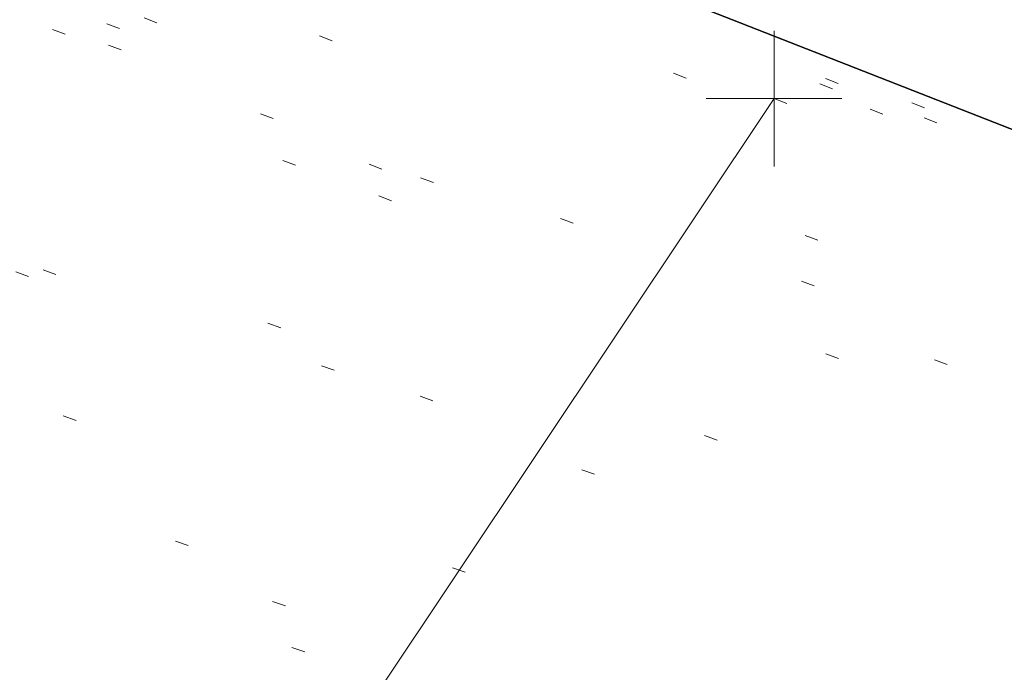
# Model space of a CAD drawing. Extents: x 413123 to 1465301, y 377724 to 504150.
# Tile 112 of 256: x 1463510.38 to 1463517.64, y 433100.62 to 433105.43. Entities that reach past the tile are written whole.
import ezdxf

# ---------------------------------------------------------------- set-up
doc = ezdxf.new("R2010")
doc.units = 0
doc.header["$MEASUREMENT"] = 0
for name, pattern in [('DGN Style 1', [8.732639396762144, 0.01453018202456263, -8.71810921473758]), ('DGN Style 3', [20.34225483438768, 14.53018202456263, -5.812072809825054]), ('DGN Style 5', [10.171127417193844, 4.35905460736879, -5.812072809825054])]:
    doc.linetypes.add(name, pattern=pattern)
for name, color, linetype, lineweight in [('PV_X_Curb', 120, 'DGN Style 1', 0), ('PV_X_EOP', 7, 'DGN Style 3', 0), ('PV_X_Walk', 120, 'DGN Style 5', 0)]:
    doc.layers.add(name, color=color, linetype=linetype, lineweight=lineweight)
for name, color, linetype, lineweight, transparency in [('SV_Observation (Construction)', 97, 'DGN Style 1', 0, 0.9), ('SV_Setup (Construction)', 4, 'Continuous', 30, 0.9), ('SV_X_Shot_Marker (Construction)', 40, 'Continuous', 0, 0.5)]:
    doc.layers.add(name, color=color, linetype=linetype, lineweight=lineweight, transparency=transparency)

# ---------------------------------------------------------------- blocks, each defined once
blk = doc.blocks.new('SVPT_2405')
at = {"layer": 'SV_X_Shot_Marker (Construction)', "transparency": 33554495}
for p, q in [((1.455191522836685e-11, 0.02499999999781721), (1.455191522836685e-11, -0.02500000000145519)), ((-0.02499999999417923, 0), (0.02500000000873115, 0))]:
    blk.add_line(p, q, dxfattribs=at)
blk.add_point((1.455191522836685e-11, 0), dxfattribs=at)

msp = doc.modelspace()

# ---------------------------------------------------------------- linework, layer by layer
at = {"layer": 'PV_X_Curb'}
for points, knots in [([(1463694.730807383, 433042.1012902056, 573.2000085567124), (1463688.122071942, 433044.6665198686, 573.2117681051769), (1463681.5133365, 433047.2317495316, 573.2235276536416), (1463674.904601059, 433049.7969791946, 573.2352872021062), (1463669.906627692, 433051.7384291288, 573.2422034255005), (1463664.908654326, 433053.679879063, 573.249119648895), (1463659.910680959, 433055.6213289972, 573.2560358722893), (1463659.31440991, 433055.8530469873, 573.3282538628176), (1463658.718138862, 433056.0847649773, 573.400471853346), (1463658.121867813, 433056.3164829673, 573.4726898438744), (1463656.811811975, 433056.8455353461, 573.4691755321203), (1463655.501756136, 433057.3745877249, 573.4656612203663), (1463654.191700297, 433057.9036401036, 573.4621469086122), (1463647.078403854, 433060.7016199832, 573.4311409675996), (1463639.965107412, 433063.4995998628, 573.4001350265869), (1463632.851810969, 433066.2975797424, 573.3691290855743), (1463626.603526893, 433068.7760307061, 573.3262890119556), (1463620.355242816, 433071.25448167, 573.2834489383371), (1463614.10695874, 433073.7329326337, 573.2406088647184), (1463606.821724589, 433076.5483492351, 573.1778320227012), (1463599.536490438, 433079.3637658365, 573.1150551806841), (1463592.251256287, 433082.1791824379, 573.052278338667), (1463585.048675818, 433085.0513616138, 572.9767093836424), (1463577.846095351, 433087.9235407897, 572.901140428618), (1463570.643514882, 433090.7957199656, 572.8255714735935), (1463568.520856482, 433091.6009161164, 572.8136526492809), (1463566.398198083, 433092.4061122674, 572.8017338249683), (1463564.275539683, 433093.2113084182, 572.7898150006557), (1463563.658286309, 433093.4932407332, 572.723361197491), (1463563.041032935, 433093.7751730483, 572.6569073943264), (1463562.423779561, 433094.0571053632, 572.5904535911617), (1463557.897842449, 433095.8076798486, 572.5495712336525), (1463553.371905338, 433097.5582543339, 572.5086888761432), (1463548.845968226, 433099.3088288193, 572.4678065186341), (1463541.746736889, 433102.0973839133, 572.4116307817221), (1463534.647505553, 433104.8859390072, 572.3554550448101), (1463527.548274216, 433107.6744941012, 572.2992793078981), (1463527.099574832, 433107.8541490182, 572.3819727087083), (1463526.650875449, 433108.0338039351, 572.4646661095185), (1463526.202176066, 433108.2134588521, 572.5473595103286), (1463518.442801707, 433111.2934591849, 572.5872886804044), (1463510.683427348, 433114.3734595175, 572.6272178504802), (1463502.924052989, 433117.4534598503, 572.6671470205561), (1463495.101662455, 433120.5759616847, 572.6180249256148), (1463487.279271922, 433123.6984635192, 572.5689028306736), (1463479.456881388, 433126.8209653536, 572.5197807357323), (1463474.540841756, 433128.7396558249, 572.5305568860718), (1463469.624802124, 433130.6583462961, 572.5413330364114), (1463464.708762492, 433132.5770367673, 572.5521091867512), (1463464.15178183, 433132.7738995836, 572.4839343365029), (1463463.594801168, 433132.9707623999, 572.4157594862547), (1463463.037820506, 433133.1676252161, 572.3475846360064), (1463455.395093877, 433136.1460172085, 572.2965798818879), (1463447.752367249, 433139.1244092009, 572.2455751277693), (1463440.10964062, 433142.1028011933, 572.1945703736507), (1463439.463345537, 433142.3911085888, 572.2249332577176), (1463438.817050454, 433142.6794159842, 572.2552961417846), (1463438.170755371, 433142.9677233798, 572.2856590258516), (1463431.589276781, 433145.5431962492, 572.3185177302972), (1463425.007798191, 433148.1186691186, 572.351376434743), (1463418.4263196, 433150.6941419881, 572.3842351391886), (1463413.565512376, 433152.6091060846, 572.3506952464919), (1463408.704705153, 433154.5240701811, 572.3171553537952), (1463403.843897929, 433156.4390342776, 572.2836154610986), (1463402.295983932, 433157.0721267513, 572.2966227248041), (1463400.748069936, 433157.7052192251, 572.3096299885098), (1463399.20015594, 433158.3383116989, 572.3226372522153), (1463398.571326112, 433158.6030358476, 572.2531442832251), (1463397.942496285, 433158.8677599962, 572.1836513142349), (1463397.313666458, 433159.1324841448, 572.1141583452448), (1463389.499427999, 433162.1494767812, 572.1431257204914), (1463381.68518954, 433165.1664694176, 572.172093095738), (1463373.87095108, 433168.1834620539, 572.2010604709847), (1463373.202610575, 433168.4242856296, 572.2485422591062), (1463372.53427007, 433168.6651092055, 572.2960240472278), (1463371.865929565, 433168.9059327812, 572.3435058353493), (1463366.852918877, 433170.8940812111, 572.309207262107), (1463361.839908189, 433172.882229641, 572.2749086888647), (1463356.826897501, 433174.8703780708, 572.2406101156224), (1463350.263613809, 433177.4130764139, 572.2105829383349), (1463343.700330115, 433179.955774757, 572.1805557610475), (1463337.137046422, 433182.4984731, 572.1505285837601), (1463332.732110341, 433184.1753668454, 572.1399057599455), (1463328.327174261, 433185.8522605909, 572.129282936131), (1463323.922238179, 433187.5291543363, 572.1186601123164), (1463323.550514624, 433187.6736224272, 572.0672464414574), (1463323.17879107, 433187.8180905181, 572.0158327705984), (1463322.807067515, 433187.9625586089, 571.9644190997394), (1463314.242457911, 433191.4677850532, 571.9189611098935), (1463305.677848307, 433194.9730114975, 571.8735031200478), (1463297.113238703, 433198.4782379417, 571.8280451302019), (1463296.447798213, 433198.6498683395, 571.8729159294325), (1463295.782357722, 433198.8214987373, 571.917786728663), (1463295.116917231, 433198.9931291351, 571.9626575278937), (1463288.43623397, 433201.6173953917, 571.9595616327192), (1463281.755550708, 433204.2416616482, 571.9564657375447), (1463275.074867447, 433206.8659279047, 571.9533698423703), (1463270.698621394, 433208.5836220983, 571.955071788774), (1463266.322375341, 433210.3013162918, 571.9567737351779), (1463261.946129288, 433212.0190104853, 571.9584756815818), (1463261.255964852, 433212.2907585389, 571.8814296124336), (1463260.565800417, 433212.5625065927, 571.8043835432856), (1463259.875635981, 433212.8342546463, 571.7273374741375), (1463253.221984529, 433215.4661261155, 571.684237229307), (1463246.568333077, 433218.0979975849, 571.6411369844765), (1463239.914681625, 433220.7298690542, 571.5980367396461), (1463232.697418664, 433223.5591135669, 571.584901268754), (1463225.480155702, 433226.3883580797, 571.5717657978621), (1463218.262892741, 433229.2176025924, 571.5586303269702), (1463212.689928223, 433231.3845503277, 571.501804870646), (1463207.116963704, 433233.5514980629, 571.4449794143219), (1463201.543999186, 433235.7184457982, 571.3881539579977), (1463197.702392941, 433237.2969398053, 571.3824755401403), (1463193.860786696, 433238.8754338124, 571.376797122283), (1463190.01918045, 433240.4539278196, 571.3711187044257), (1463189.420555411, 433240.6641899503, 571.4587546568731), (1463188.821930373, 433240.874452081, 571.5463906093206), (1463188.223305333, 433241.0847142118, 571.6340265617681), (1463185.054584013, 433242.3131517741, 571.6250500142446), (1463181.885862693, 433243.5415893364, 571.6160734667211), (1463178.717141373, 433244.7700268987, 571.6070969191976), (1463171.181422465, 433247.7347391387, 571.5342143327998), (1463163.645703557, 433250.6994513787, 571.4613317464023), (1463156.10998465, 433253.6641636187, 571.3884491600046), (1463148.761307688, 433256.5197229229, 571.322577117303), (1463141.412630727, 433259.3752822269, 571.2567050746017), (1463134.063953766, 433262.2308415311, 571.1908330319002), (1463126.984343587, 433264.9936274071, 571.2120531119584), (1463119.904733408, 433267.756413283, 571.2332731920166), (1463112.82512323, 433270.519199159, 571.2544932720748), (1463106.948373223, 433272.8554993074, 571.272380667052), (1463101.071623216, 433275.1917994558, 571.290268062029), (1463095.19487321, 433277.5280996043, 571.3081554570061), (1463087.382378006, 433280.5556578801, 571.2445784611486), (1463079.569882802, 433283.583216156, 571.1810014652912), (1463071.757387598, 433286.6107744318, 571.1174244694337), (1463067.011834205, 433288.4980060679, 571.0790224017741), (1463062.266280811, 433290.385237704, 571.0406203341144), (1463057.520727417, 433292.27246934, 571.0022182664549), (1463052.596696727, 433294.1302708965, 570.9741905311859), (1463047.672666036, 433295.988072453, 570.946162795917), (1463042.748635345, 433297.8458740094, 570.9181350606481), (1463040.996474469, 433298.028892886, 570.6600759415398), (1463037.884741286, 433298.0614564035, 570.3732611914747), (1463033.533792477, 433297.4811137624, 570.213053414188), (1463028.578927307, 433295.8351240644, 570.8846791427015), (1463025.750437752, 433293.3300609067, 570.5443428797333), (1463024.222435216, 433291.00068514, 570.5092220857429), (1463023.412434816, 433289.7658735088, 570.490604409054), (1463022.602434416, 433288.5310618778, 570.4719867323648), (1463021.792434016, 433287.2962502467, 570.4533690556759), (1463021.001432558, 433285.3732457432, 570.5012869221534), (1463020.2104311, 433283.4502412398, 570.549204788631), (1463019.419429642, 433281.5272367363, 570.5971226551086), (1463018.531487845, 433279.3825151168, 570.6481372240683), (1463017.643546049, 433277.2377934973, 570.6991517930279), (1463016.755604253, 433275.0930718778, 570.7501663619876), (1463014.741467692, 433270.0950215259, 570.9656913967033), (1463012.727331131, 433265.096971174, 571.181216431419), (1463010.71319457, 433260.0989208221, 571.3967414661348)], [0, 0, 0, 0, 0.01923076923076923, 0.01923076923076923, 0.01923076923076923, 0.03846153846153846, 0.03846153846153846, 0.03846153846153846, 0.05769230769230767, 0.05769230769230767, 0.05769230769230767, 0.07692307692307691, 0.07692307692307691, 0.07692307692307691, 0.09615384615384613, 0.09615384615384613, 0.09615384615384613, 0.1153846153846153, 0.1153846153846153, 0.1153846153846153, 0.1346153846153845, 0.1346153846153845, 0.1346153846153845, 0.1538461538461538, 0.1538461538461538, 0.1538461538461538, 0.1730769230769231, 0.1730769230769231, 0.1730769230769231, 0.1923076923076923, 0.1923076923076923, 0.1923076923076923, 0.2115384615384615, 0.2115384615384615, 0.2115384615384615, 0.2307692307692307, 0.2307692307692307, 0.2307692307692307, 0.25, 0.25, 0.25, 0.269230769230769, 0.269230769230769, 0.269230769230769, 0.2884615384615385, 0.2884615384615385, 0.2884615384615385, 0.3076923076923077, 0.3076923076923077, 0.3076923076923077, 0.3269230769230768, 0.3269230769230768, 0.3269230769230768, 0.3461538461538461, 0.3461538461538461, 0.3461538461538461, 0.3653846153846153, 0.3653846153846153, 0.3653846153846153, 0.3846153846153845, 0.3846153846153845, 0.3846153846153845, 0.4038461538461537, 0.4038461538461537, 0.4038461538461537, 0.423076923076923, 0.423076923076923, 0.423076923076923, 0.4423076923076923, 0.4423076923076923, 0.4423076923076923, 0.4615384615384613, 0.4615384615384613, 0.4615384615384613, 0.4807692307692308, 0.4807692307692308, 0.4807692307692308, 0.5, 0.5, 0.5, 0.5192307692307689, 0.5192307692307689, 0.5192307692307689, 0.538461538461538, 0.538461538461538, 0.538461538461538, 0.5576923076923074, 0.5576923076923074, 0.5576923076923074, 0.576923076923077, 0.576923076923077, 0.576923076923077, 0.5961538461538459, 0.5961538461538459, 0.5961538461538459, 0.6153846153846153, 0.6153846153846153, 0.6153846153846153, 0.6346153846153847, 0.6346153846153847, 0.6346153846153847, 0.6538461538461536, 0.6538461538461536, 0.6538461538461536, 0.673076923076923, 0.673076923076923, 0.673076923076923, 0.6923076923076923, 0.6923076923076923, 0.6923076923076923, 0.7115384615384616, 0.7115384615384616, 0.7115384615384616, 0.7307692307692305, 0.7307692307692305, 0.7307692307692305, 0.7499999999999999, 0.7499999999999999, 0.7499999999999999, 0.7692307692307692, 0.7692307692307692, 0.7692307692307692, 0.7884615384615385, 0.7884615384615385, 0.7884615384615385, 0.8076923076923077, 0.8076923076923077, 0.8076923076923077, 0.826923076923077, 0.826923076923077, 0.826923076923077, 0.846153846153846, 0.846153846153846, 0.846153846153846, 0.8653846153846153, 0.8653846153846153, 0.8653846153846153, 0.8846153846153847, 0.8846153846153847, 0.8846153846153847, 0.9038461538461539, 0.9038461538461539, 0.9038461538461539, 0.9087225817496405, 0.9125585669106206, 0.9159702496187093, 0.9230769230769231, 0.9230769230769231, 0.9230769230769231, 0.9423076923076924, 0.9423076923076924, 0.9423076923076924, 0.9615384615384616, 0.9615384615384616, 0.9615384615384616, 0.9807692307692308, 0.9807692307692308, 0.9807692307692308, 1, 1, 1, 1]), ([(1464212.130625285, 432930.1921386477, 574.8569475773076), (1464211.309927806, 432926.6717508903, 574.8043550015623), (1464208.620583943, 432919.4336842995, 574.59247811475), (1464203.942792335, 432911.4759950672, 574.9755149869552), (1464198.528113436, 432907.065000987, 574.3013993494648), (1464195.129930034, 432904.9843538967, 574.1567793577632), (1464190.424056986, 432902.8821727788, 574.9491376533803), (1464184.484657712, 432901.1540257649, 574.5405969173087), (1464177.178004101, 432901.5982480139, 574.618938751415), (1464172.360644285, 432902.5498269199, 574.540636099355), (1464170.098213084, 432903.4430988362, 574.5563680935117), (1464162.859082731, 432906.3013125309, 574.606705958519), (1464155.619952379, 432909.1595262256, 574.6570438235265), (1464148.380822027, 432912.0177399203, 574.7073816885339), (1464141.151301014, 432914.8902431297, 574.7073216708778), (1464133.92178, 432917.7627463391, 574.7072616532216), (1464126.692258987, 432920.6352495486, 574.7072016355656), (1464118.299673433, 432923.8963305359, 574.7083911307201), (1464109.907087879, 432927.1574115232, 574.7095806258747), (1464101.514502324, 432930.4184925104, 574.7107701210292), (1464094.565360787, 432933.130540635, 574.7407559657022), (1464087.61621925, 432935.8425887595, 574.7707418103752), (1464080.667077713, 432938.554636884, 574.8007276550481), (1464073.934937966, 432941.2263393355, 574.8213669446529), (1464067.202798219, 432943.898041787, 574.8420062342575), (1464060.470658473, 432946.5697442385, 574.8626455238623), (1464057.576627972, 432947.7186628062, 574.8432796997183), (1464054.682597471, 432948.8675813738, 574.8239138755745), (1464051.788566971, 432950.0164999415, 574.8045480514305), (1464048.178118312, 432951.4627468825, 574.7485807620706), (1464044.567669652, 432952.9089938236, 574.6926134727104), (1464040.957220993, 432954.3552407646, 574.6366461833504), (1464036.026248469, 432956.2655431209, 574.6576247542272), (1464031.095275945, 432958.1758454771, 574.6786033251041), (1464026.164303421, 432960.0861478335, 574.6995818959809), (1464025.481248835, 432960.3621999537, 574.7846270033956), (1464024.798194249, 432960.6382520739, 574.8696721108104), (1464024.115139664, 432960.9143041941, 574.9547172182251), (1464019.953009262, 432962.5411523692, 574.9621940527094), (1464015.790878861, 432964.1680005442, 574.9696708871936), (1464011.628748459, 432965.7948487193, 574.977147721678), (1464011.04864364, 432966.0149524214, 574.8862879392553), (1464010.46853882, 432966.2350561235, 574.7954281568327), (1464009.888434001, 432966.4551598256, 574.7045683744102), (1464003.274891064, 432969.0729880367, 574.7150542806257), (1463996.661348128, 432971.6908162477, 574.7255401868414), (1463990.047805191, 432974.3086444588, 574.736026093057), (1463988.669673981, 432974.8809759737, 574.7338566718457), (1463987.29154277, 432975.4533074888, 574.7316872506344), (1463985.91341156, 432976.0256390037, 574.7295178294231), (1463985.302306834, 432976.2580753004, 574.8215004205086), (1463984.691202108, 432976.4905115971, 574.9134830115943), (1463984.080097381, 432976.7229478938, 575.0054656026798), (1463979.817419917, 432978.3858828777, 575.0066354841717), (1463975.554742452, 432980.0488178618, 575.0078053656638), (1463971.292064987, 432981.7117528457, 575.0089752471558), (1463963.356387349, 432984.9149377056, 575.0146263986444), (1463955.420709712, 432988.1181225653, 575.0202775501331), (1463947.485032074, 432991.3213074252, 575.0259287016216), (1463941.290077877, 432993.6868748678, 575.0083102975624), (1463935.095123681, 432996.0524423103, 574.990691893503), (1463928.900169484, 432998.4180097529, 574.9730734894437), (1463921.313287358, 433001.3706240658, 574.974915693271), (1463913.726405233, 433004.3232383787, 574.9767578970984), (1463906.139523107, 433007.2758526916, 574.9786001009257), (1463898.560596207, 433010.2391392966, 574.9626699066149), (1463890.981669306, 433013.2024259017, 574.9467397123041), (1463883.402742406, 433016.1657125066, 574.9308095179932), (1463881.345594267, 433016.9902447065, 574.9117253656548), (1463879.288446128, 433017.8147769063, 574.8926412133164), (1463877.231297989, 433018.6393091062, 574.8735570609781), (1463876.686567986, 433018.90836837, 574.7907628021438), (1463876.141837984, 433019.1774276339, 574.7079685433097), (1463875.597107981, 433019.4464868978, 574.6251742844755), (1463866.491552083, 433023.0102079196, 574.5286453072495), (1463857.385996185, 433026.5739289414, 574.4321163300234), (1463848.280440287, 433030.1376499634, 574.3355873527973), (1463842.273435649, 433032.5433451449, 574.290891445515), (1463836.26643101, 433034.9490403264, 574.2461955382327), (1463830.259426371, 433037.354735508, 574.2014996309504), (1463827.706954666, 433038.3596743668, 574.2016278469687), (1463825.154482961, 433039.3646132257, 574.2017560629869), (1463822.602011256, 433040.3695520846, 574.2018842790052), (1463822.273060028, 433040.5216812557, 574.2449460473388), (1463821.9441088, 433040.673810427, 574.2880078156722), (1463821.615157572, 433040.8259395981, 574.3310695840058), (1463814.081882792, 433043.8160048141, 574.2658061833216), (1463806.548608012, 433046.8060700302, 574.2005427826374), (1463799.015333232, 433049.7961352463, 574.1352793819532), (1463790.881392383, 433052.9784830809, 574.0409375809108), (1463782.747451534, 433056.1608309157, 573.9465957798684), (1463774.613510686, 433059.3431787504, 573.8522539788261), (1463767.30279864, 433062.1866842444, 573.7907467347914), (1463759.992086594, 433065.0301897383, 573.7292394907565), (1463752.681374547, 433067.8736952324, 573.6677322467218), (1463745.746627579, 433070.6484046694, 573.6115134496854), (1463738.81188061, 433073.4231141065, 573.5552946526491), (1463731.877133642, 433076.1978235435, 573.4990758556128), (1463723.920721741, 433079.269784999, 573.4558768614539), (1463715.96430984, 433082.3417464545, 573.412677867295), (1463708.007897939, 433085.4137079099, 573.3694788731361), (1463699.705494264, 433088.6982952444, 573.2960693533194), (1463691.40309059, 433091.9828825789, 573.2226598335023), (1463683.100686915, 433095.2674699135, 573.1492503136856), (1463675.369218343, 433098.3176278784, 573.0764007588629), (1463667.637749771, 433101.3677858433, 573.0035512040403), (1463659.906281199, 433104.4179438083, 572.9307016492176), (1463654.180695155, 433106.6960611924, 572.8929602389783), (1463648.455109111, 433108.9741785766, 572.855218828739), (1463642.729523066, 433111.2522959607, 572.8174774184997), (1463634.990870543, 433114.2968556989, 572.7735525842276), (1463627.252218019, 433117.3414154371, 572.7296277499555), (1463619.513565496, 433120.3859751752, 572.6857029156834), (1463610.349498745, 433123.93395352, 572.6620255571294), (1463601.185431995, 433127.4819318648, 572.6383481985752), (1463592.021365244, 433131.0299102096, 572.6146708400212), (1463584.379899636, 433134.0860580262, 572.5703305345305), (1463576.738434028, 433137.1422058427, 572.5259902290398), (1463569.096968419, 433140.1983536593, 572.4816499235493), (1463560.424944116, 433143.6374746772, 572.4263088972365), (1463551.752919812, 433147.0765956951, 572.3709678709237), (1463543.080895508, 433150.5157167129, 572.315626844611), (1463535.024004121, 433153.6725581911, 572.2917231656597), (1463526.967112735, 433156.8293996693, 572.2678194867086), (1463518.910221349, 433159.9862411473, 572.2439158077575), (1463505.273646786, 433165.3724393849, 572.2223349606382), (1463491.637072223, 433170.7586376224, 572.2007541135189), (1463478.00049766, 433176.1448358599, 572.1791732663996), (1463470.02998399, 433179.2607996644, 572.1634328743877), (1463462.05947032, 433182.3767634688, 572.1476924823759), (1463454.08895665, 433185.4927272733, 572.1319520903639), (1463447.976240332, 433187.9013968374, 572.1084402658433), (1463441.863524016, 433190.3100664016, 572.084928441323), (1463435.750807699, 433192.7187359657, 572.0614166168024), (1463430.533446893, 433194.7109056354, 572.0246570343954), (1463425.316086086, 433196.703075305, 571.9878974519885), (1463420.098725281, 433198.6952449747, 571.9511378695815), (1463420.088321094, 433198.7497997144, 571.9601351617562), (1463420.077916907, 433198.804354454, 571.9691324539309), (1463420.067512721, 433198.8589091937, 571.9781297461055)], [0, 0, 0, 0, 0.004233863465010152, 0.009367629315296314, 0.01063404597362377, 0.01259545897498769, 0.01409081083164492, 0.01684419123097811, 0.01986488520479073, 0.02272727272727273, 0.02272727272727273, 0.02272727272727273, 0.04545454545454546, 0.04545454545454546, 0.04545454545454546, 0.06818181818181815, 0.06818181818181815, 0.06818181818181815, 0.09090909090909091, 0.09090909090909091, 0.09090909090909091, 0.1136363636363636, 0.1136363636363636, 0.1136363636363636, 0.1363636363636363, 0.1363636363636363, 0.1363636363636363, 0.159090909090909, 0.159090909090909, 0.159090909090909, 0.1818181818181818, 0.1818181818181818, 0.1818181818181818, 0.2045454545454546, 0.2045454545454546, 0.2045454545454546, 0.2272727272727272, 0.2272727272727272, 0.2272727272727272, 0.2499999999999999, 0.2499999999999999, 0.2499999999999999, 0.2727272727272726, 0.2727272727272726, 0.2727272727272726, 0.2954545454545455, 0.2954545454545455, 0.2954545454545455, 0.3181818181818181, 0.3181818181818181, 0.3181818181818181, 0.3409090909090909, 0.3409090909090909, 0.3409090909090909, 0.3636363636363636, 0.3636363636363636, 0.3636363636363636, 0.3863636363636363, 0.3863636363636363, 0.3863636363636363, 0.4090909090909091, 0.4090909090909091, 0.4090909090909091, 0.4318181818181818, 0.4318181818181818, 0.4318181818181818, 0.4545454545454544, 0.4545454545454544, 0.4545454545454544, 0.4772727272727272, 0.4772727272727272, 0.4772727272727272, 0.4999999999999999, 0.4999999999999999, 0.4999999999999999, 0.5227272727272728, 0.5227272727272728, 0.5227272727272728, 0.5454545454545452, 0.5454545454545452, 0.5454545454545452, 0.5681818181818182, 0.5681818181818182, 0.5681818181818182, 0.5909090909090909, 0.5909090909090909, 0.5909090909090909, 0.6136363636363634, 0.6136363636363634, 0.6136363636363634, 0.6363636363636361, 0.6363636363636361, 0.6363636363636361, 0.6590909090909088, 0.6590909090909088, 0.6590909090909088, 0.6818181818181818, 0.6818181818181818, 0.6818181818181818, 0.7045454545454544, 0.7045454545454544, 0.7045454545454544, 0.7272727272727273, 0.7272727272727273, 0.7272727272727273, 0.75, 0.75, 0.75, 0.7727272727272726, 0.7727272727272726, 0.7727272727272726, 0.7954545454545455, 0.7954545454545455, 0.7954545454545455, 0.8181818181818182, 0.8181818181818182, 0.8181818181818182, 0.8409090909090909, 0.8409090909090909, 0.8409090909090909, 0.8636363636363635, 0.8636363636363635, 0.8636363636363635, 0.8863636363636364, 0.8863636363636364, 0.8863636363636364, 0.9090909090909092, 0.9090909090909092, 0.9090909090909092, 0.9318181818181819, 0.9318181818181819, 0.9318181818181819, 0.9545454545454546, 0.9545454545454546, 0.9545454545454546, 0.9772727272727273, 0.9772727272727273, 0.9772727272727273, 1, 1, 1, 1])]:
    msp.add_open_spline(points, degree=3, knots=knots, dxfattribs=at)
at = {"layer": 'PV_X_EOP', "extrusion": (0.01556498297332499, 0.02331901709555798, 0.9996069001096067), "elevation": 33451.64844377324, "flags": 128}
msp.add_lwpolyline([(-976815.4037037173, -1172250.69762694), (-976815.4037037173, -1172241.626516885)], dxfattribs=at)
at = {"layer": 'PV_X_EOP'}
for points, knots in [([(1463695.37345491, 433042.3269481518, 573.2056029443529), (1463695.118355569, 433042.4173281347, 573.1929567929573), (1463694.863256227, 433042.5077081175, 573.1803106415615), (1463694.608156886, 433042.5980881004, 573.1676644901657), (1463688.127196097, 433045.133574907, 573.1638691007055), (1463681.646235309, 433047.6690617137, 573.1600737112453), (1463675.165274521, 433050.2045485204, 573.1562783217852), (1463668.255959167, 433052.9440202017, 573.1540820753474), (1463661.346643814, 433055.6834918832, 573.1518858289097), (1463654.437328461, 433058.4229635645, 573.149689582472), (1463647.338400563, 433061.2071824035, 573.1301154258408), (1463640.239472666, 433063.9914012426, 573.1105412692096), (1463633.140544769, 433066.7756200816, 573.0909671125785), (1463626.823799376, 433069.2202639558, 573.0453158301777), (1463620.507053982, 433071.6649078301, 572.999664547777), (1463614.190308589, 433074.1095517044, 572.9540132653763), (1463606.930945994, 433076.9629614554, 572.8967218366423), (1463599.671583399, 433079.8163712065, 572.8394304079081), (1463592.412220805, 433082.6697809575, 572.7821389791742), (1463585.208613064, 433085.5359198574, 572.7224006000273), (1463578.005005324, 433088.4020587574, 572.6626622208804), (1463570.801397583, 433091.2681976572, 572.6029238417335), (1463563.539543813, 433094.1288766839, 572.5195568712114), (1463556.277690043, 433096.9895557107, 572.4361899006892), (1463549.015836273, 433099.8502347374, 572.3528229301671), (1463541.464235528, 433102.896740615, 572.3143753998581), (1463533.912634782, 433105.9432464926, 572.2759278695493), (1463526.361034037, 433108.9897523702, 572.2374803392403), (1463524.510466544, 433109.6486739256, 572.222419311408), (1463522.659899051, 433110.307595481, 572.2073582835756), (1463520.809331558, 433110.9665170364, 572.1922972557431), (1463520.996148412, 433111.478044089, 572.2051758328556), (1463521.182965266, 433111.9895711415, 572.2180544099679), (1463521.36978212, 433112.5010981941, 572.2309329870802), (1463520.520611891, 433112.8412018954, 572.2365752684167), (1463519.671441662, 433113.1813055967, 572.2422175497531), (1463518.822271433, 433113.5214092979, 572.2478598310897), (1463518.644435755, 433113.0349413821, 572.2388127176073), (1463518.466600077, 433112.5484734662, 572.229765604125), (1463518.288764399, 433112.0620055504, 572.2207184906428), (1463514.835464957, 433113.4033588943, 572.2367800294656), (1463511.382165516, 433114.7447122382, 572.2528415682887), (1463507.928866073, 433116.0860655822, 572.2689031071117), (1463493.594865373, 433121.7420238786, 572.2482959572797), (1463479.260864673, 433127.3979821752, 572.2276888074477), (1463464.926863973, 433133.0539404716, 572.2070816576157), (1463449.455525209, 433139.0728186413, 572.1640707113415), (1463433.984186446, 433145.0916968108, 572.1210597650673), (1463418.512847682, 433151.1105749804, 572.0780488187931), (1463413.328996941, 433153.1553309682, 572.0135393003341), (1463408.145146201, 433155.200086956, 571.9490297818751), (1463402.961295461, 433157.2448429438, 571.8845202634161), (1463403.132465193, 433157.7716799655, 571.9190447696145), (1463403.303634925, 433158.2985169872, 571.953569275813), (1463403.474804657, 433158.825354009, 571.9880937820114), (1463402.600267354, 433159.1613721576, 571.9863420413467), (1463401.725730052, 433159.4973903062, 571.984590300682), (1463400.851192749, 433159.8334084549, 571.9828385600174), (1463400.653049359, 433159.3552482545, 571.9439093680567), (1463400.454905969, 433158.8770880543, 571.9049801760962), (1463400.256762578, 433158.3989278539, 571.8660509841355), (1463399.322085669, 433158.774478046, 571.9116587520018), (1463398.387408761, 433159.150028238, 571.9572665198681), (1463397.452731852, 433159.5255784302, 572.0028742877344), (1463389.04126259, 433162.8168634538, 571.9920574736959), (1463380.629793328, 433166.1081484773, 571.9812406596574), (1463372.218324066, 433169.3994335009, 571.9704238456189), (1463367.156032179, 433171.3851717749, 571.9528553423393), (1463362.093740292, 433173.370910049, 571.9352868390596), (1463357.031448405, 433175.3566483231, 571.91771833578), (1463350.485608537, 433177.9162151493, 571.9032139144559), (1463343.93976867, 433180.4757819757, 571.8887094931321), (1463337.393928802, 433183.0353488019, 571.8742050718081), (1463332.955818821, 433184.7683232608, 571.8612483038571), (1463328.517708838, 433186.5012977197, 571.8482915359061), (1463324.079598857, 433188.2342721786, 571.835334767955), (1463307.834725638, 433194.592922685, 571.7755947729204), (1463291.58985242, 433200.9515731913, 571.7158547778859), (1463275.344979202, 433207.3102236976, 571.6561147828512), (1463270.255842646, 433209.3105723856, 571.6395679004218), (1463265.16670609, 433211.3109210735, 571.6230210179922), (1463260.077569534, 433213.3112697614, 571.6064741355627), (1463253.452444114, 433215.9179517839, 571.5595870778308), (1463246.827318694, 433218.5246338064, 571.5127000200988), (1463240.202193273, 433221.1313158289, 571.4658129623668), (1463232.962477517, 433223.9732301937, 571.4532933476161), (1463225.722761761, 433226.8151445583, 571.4407737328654), (1463218.483046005, 433229.6570589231, 571.4282541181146), (1463212.90690448, 433231.8646312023, 571.4088467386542), (1463207.330762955, 433234.0722034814, 571.3894393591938), (1463201.754621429, 433236.2797757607, 571.3700319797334), (1463194.142429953, 433239.2572758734, 571.3409586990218), (1463186.530238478, 433242.2347759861, 571.3118854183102), (1463178.918047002, 433245.2122760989, 571.2828121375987), (1463169.428496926, 433248.9128530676, 571.1919051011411), (1463159.93894685, 433252.6134300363, 571.1009980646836), (1463150.449396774, 433256.314007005, 571.0100910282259), (1463145.077359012, 433258.4557943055, 570.9673048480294), (1463139.70532125, 433260.5975816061, 570.9245186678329), (1463134.333283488, 433262.7393689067, 570.8817324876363), (1463132.297653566, 433263.5246301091, 570.8037126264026), (1463130.262023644, 433264.3098913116, 570.7256927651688), (1463128.226393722, 433265.0951525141, 570.6476729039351), (1463128.413443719, 433265.4813551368, 570.6980714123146), (1463128.600493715, 433265.8675577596, 570.748469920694), (1463128.787543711, 433266.2537603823, 570.7988684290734), (1463127.919822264, 433266.676285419, 570.7925938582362), (1463127.052100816, 433267.0988104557, 570.786319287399), (1463126.184379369, 433267.5213354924, 570.7800447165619), (1463126.004706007, 433267.0870623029, 570.7088488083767), (1463125.825032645, 433266.6527891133, 570.6376529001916), (1463125.645359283, 433266.2185159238, 570.5664569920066), (1463121.458270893, 433267.8591123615, 570.6667666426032), (1463117.271182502, 433269.4997087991, 570.7670762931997), (1463113.084094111, 433271.1403052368, 570.8673859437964), (1463107.189564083, 433273.4271367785, 570.8747985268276), (1463101.295034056, 433275.7139683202, 570.8822111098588), (1463095.400504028, 433278.0007998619, 570.88962369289), (1463087.576983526, 433281.0591137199, 570.8606773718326), (1463079.753463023, 433284.117427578, 570.8317310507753), (1463071.92994252, 433287.175741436, 570.8027847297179), (1463067.216062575, 433289.0371870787, 570.7609532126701), (1463062.502182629, 433290.8986327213, 570.7191216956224), (1463057.788302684, 433292.7600783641, 570.6772901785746), (1463055.438489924, 433293.6549933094, 570.597871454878), (1463053.088677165, 433294.5499082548, 570.5184527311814), (1463050.738864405, 433295.4448232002, 570.4390340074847), (1463050.919405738, 433295.974786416, 570.493206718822), (1463051.099947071, 433296.5047496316, 570.547379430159), (1463051.280488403, 433297.0347128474, 570.6015521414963), (1463050.479713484, 433297.3478403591, 570.5996470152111), (1463049.678938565, 433297.660967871, 570.5977418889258), (1463048.878163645, 433297.9740953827, 570.5958367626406), (1463048.616684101, 433297.4827268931, 570.554312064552), (1463048.355204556, 433296.9913584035, 570.5127873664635), (1463048.093725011, 433296.499989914, 570.471262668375), (1463046.16244202, 433297.1796919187, 570.4532430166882), (1463044.231159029, 433297.8593939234, 570.4352233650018), (1463042.299876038, 433298.5390959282, 570.4172037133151), (1463040.683227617, 433298.6270722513, 570.3881765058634), (1463037.665619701, 433298.5647521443, 570.3323767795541), (1463033.387011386, 433297.9238663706, 570.2772123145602), (1463028.240821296, 433296.3164198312, 570.1397972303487), (1463025.314393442, 433293.7317706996, 570.0019896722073), (1463023.773730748, 433291.3674614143, 569.9858104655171), (1463022.862373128, 433289.9688870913, 569.9762398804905), (1463021.951015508, 433288.5703127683, 569.966669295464), (1463021.039657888, 433287.1717384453, 569.9570987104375)], [0, 0, 0, 0, 0.02083333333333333, 0.02083333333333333, 0.02083333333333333, 0.04166666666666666, 0.04166666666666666, 0.04166666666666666, 0.06249999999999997, 0.06249999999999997, 0.06249999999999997, 0.08333333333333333, 0.08333333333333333, 0.08333333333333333, 0.1041666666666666, 0.1041666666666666, 0.1041666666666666, 0.1249999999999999, 0.1249999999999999, 0.1249999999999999, 0.1458333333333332, 0.1458333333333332, 0.1458333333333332, 0.1666666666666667, 0.1666666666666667, 0.1666666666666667, 0.1875, 0.1875, 0.1875, 0.2083333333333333, 0.2083333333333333, 0.2083333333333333, 0.2291666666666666, 0.2291666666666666, 0.2291666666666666, 0.2499999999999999, 0.2499999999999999, 0.2499999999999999, 0.2708333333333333, 0.2708333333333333, 0.2708333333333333, 0.2916666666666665, 0.2916666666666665, 0.2916666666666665, 0.3125, 0.3125, 0.3125, 0.3333333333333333, 0.3333333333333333, 0.3333333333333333, 0.3541666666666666, 0.3541666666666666, 0.3541666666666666, 0.375, 0.375, 0.375, 0.3958333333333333, 0.3958333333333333, 0.3958333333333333, 0.4166666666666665, 0.4166666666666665, 0.4166666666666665, 0.4374999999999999, 0.4374999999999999, 0.4374999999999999, 0.4583333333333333, 0.4583333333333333, 0.4583333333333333, 0.4791666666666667, 0.4791666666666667, 0.4791666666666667, 0.4999999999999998, 0.4999999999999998, 0.4999999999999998, 0.5208333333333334, 0.5208333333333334, 0.5208333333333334, 0.5416666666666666, 0.5416666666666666, 0.5416666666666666, 0.5624999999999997, 0.5624999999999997, 0.5624999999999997, 0.5833333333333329, 0.5833333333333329, 0.5833333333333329, 0.6041666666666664, 0.6041666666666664, 0.6041666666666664, 0.625, 0.625, 0.625, 0.6458333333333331, 0.6458333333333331, 0.6458333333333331, 0.6666666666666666, 0.6666666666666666, 0.6666666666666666, 0.6875, 0.6875, 0.6875, 0.7083333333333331, 0.7083333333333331, 0.7083333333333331, 0.7291666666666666, 0.7291666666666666, 0.7291666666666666, 0.75, 0.75, 0.75, 0.7708333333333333, 0.7708333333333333, 0.7708333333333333, 0.7916666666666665, 0.7916666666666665, 0.7916666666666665, 0.8125, 0.8125, 0.8125, 0.8333333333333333, 0.8333333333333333, 0.8333333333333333, 0.8541666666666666, 0.8541666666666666, 0.8541666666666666, 0.875, 0.875, 0.875, 0.8958333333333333, 0.8958333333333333, 0.8958333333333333, 0.9166666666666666, 0.9166666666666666, 0.9166666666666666, 0.9375, 0.9375, 0.9375, 0.9583333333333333, 0.9583333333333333, 0.9583333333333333, 0.9631710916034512, 0.9674286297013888, 0.9713421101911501, 0.9791666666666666, 0.9791666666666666, 0.9791666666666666, 1, 1, 1, 1]), ([(1464214.200372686, 432930.0125938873, 574.6750505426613), (1464213.214898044, 432926.361571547, 574.6554390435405), (1464210.335317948, 432919.1136593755, 574.599029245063), (1464204.815820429, 432909.1018665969, 574.3565281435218), (1464195.494840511, 432902.6681098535, 574.2832162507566), (1464186.151923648, 432899.5681180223, 574.3579811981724), (1464179.771464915, 432899.4143722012, 574.2952422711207), (1464176.994920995, 432899.668020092, 574.2613856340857), (1464177.044937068, 432900.1320857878, 574.246040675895), (1464177.09495314, 432900.5961514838, 574.2306957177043), (1464177.144969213, 432901.0602171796, 574.2153507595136), (1464175.927058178, 432901.3040810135, 574.2430371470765), (1464174.709147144, 432901.5479448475, 574.2707235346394), (1464173.491236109, 432901.7918086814, 574.2984099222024), (1464172.308644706, 432902.1755399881, 574.3005170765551), (1464171.126053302, 432902.5592712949, 574.3026242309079), (1464169.943461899, 432902.9430026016, 574.3047313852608), (1464162.723370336, 432905.8427434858, 574.3155121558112), (1464155.503278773, 432908.7424843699, 574.3262929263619), (1464148.28318721, 432911.642225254, 574.3370736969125), (1464140.963550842, 432914.5045510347, 574.3540033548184), (1464133.643914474, 432917.3668768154, 574.3709330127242), (1464126.324278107, 432920.229202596, 574.3878626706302), (1464117.99499256, 432923.5208416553, 574.3850035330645), (1464109.665707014, 432926.8124807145, 574.3821443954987), (1464101.336421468, 432930.1041197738, 574.379285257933), (1464094.336812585, 432932.7637912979, 574.3758200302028), (1464087.337203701, 432935.4234628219, 574.3723548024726), (1464080.337594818, 432938.083134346, 574.3688895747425), (1464078.566977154, 432938.7843228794, 574.3609047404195), (1464076.79635949, 432939.4855114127, 574.3529199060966), (1464075.025741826, 432940.1866999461, 574.3449350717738), (1464074.785709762, 432939.7564827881, 574.378228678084), (1464074.545677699, 432939.3262656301, 574.4115222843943), (1464074.305645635, 432938.8960484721, 574.4448158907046), (1464073.469345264, 432939.1969356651, 574.4458787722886), (1464072.633044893, 432939.4978228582, 574.4469416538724), (1464071.796744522, 432939.7987100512, 574.4480045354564), (1464071.97040793, 432940.312748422, 574.4287374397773), (1464072.144071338, 432940.8267867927, 574.409470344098), (1464072.317734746, 432941.3408251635, 574.3902032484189), (1464068.292155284, 432942.9036241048, 574.4173304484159), (1464064.266575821, 432944.4664230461, 574.444457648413), (1464060.240996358, 432946.0292219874, 574.4715848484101), (1464057.404422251, 432947.1787736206, 574.4864594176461), (1464054.567848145, 432948.3283252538, 574.5013339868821), (1464051.731274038, 432949.477876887, 574.516208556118), (1464048.063307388, 432950.938260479, 574.5399384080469), (1464044.395340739, 432952.398644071, 574.5636682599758), (1464040.727374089, 432953.8590276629, 574.5873981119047), (1464034.963458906, 432956.1062960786, 574.5898090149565), (1464029.199543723, 432958.3535644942, 574.5922199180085), (1464023.43562854, 432960.6008329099, 574.5946308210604), (1464018.911872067, 432962.4084709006, 574.5961729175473), (1464014.388115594, 432964.2161088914, 574.5977150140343), (1464009.864359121, 432966.0237468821, 574.5992571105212), (1464003.210304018, 432968.6501103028, 574.6283223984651), (1463996.556248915, 432971.2764737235, 574.657387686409), (1463989.902193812, 432973.9028371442, 574.686452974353), (1463983.644315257, 432976.3395090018, 574.6736079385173), (1463977.386436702, 432978.7761808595, 574.6607629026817), (1463971.128558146, 432981.2128527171, 574.6479178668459), (1463963.156694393, 432984.301570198, 574.6367747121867), (1463955.184830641, 432987.390287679, 574.6256315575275), (1463947.212966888, 432990.47900516, 574.6144884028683), (1463942.061457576, 432992.5408900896, 574.6094202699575), (1463936.909948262, 432994.6027750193, 574.6043521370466), (1463931.758438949, 432996.664659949, 574.5992840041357), (1463931.530278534, 432996.2388306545, 574.6105157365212), (1463931.302118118, 432995.8130013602, 574.6217474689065), (1463931.073957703, 432995.3871720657, 574.632979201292), (1463930.282763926, 432995.6687107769, 574.6290528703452), (1463929.49157015, 432995.9502494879, 574.6251265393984), (1463928.700376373, 432996.2317881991, 574.6212002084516), (1463928.807214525, 432996.705476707, 574.599354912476), (1463928.914052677, 432997.1791652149, 574.5775096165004), (1463929.020890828, 432997.6528537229, 574.5556643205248), (1463921.266149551, 433000.7043133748, 574.5760262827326), (1463913.511408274, 433003.7557730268, 574.5963882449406), (1463905.756666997, 433006.8072326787, 574.6167502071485), (1463898.165981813, 433009.7920181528, 574.6054520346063), (1463890.575296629, 433012.776803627, 574.594153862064), (1463882.984611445, 433015.7615891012, 574.5828556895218), (1463880.966246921, 433016.5788460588, 574.5677215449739), (1463878.947882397, 433017.3961030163, 574.552587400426), (1463876.929517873, 433018.2133599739, 574.5374532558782), (1463867.305783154, 433022.067236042, 574.4562781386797), (1463857.682048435, 433025.9211121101, 574.3751030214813), (1463848.058313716, 433029.7749881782, 574.293927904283), (1463842.0887679, 433032.15228938, 574.255719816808), (1463836.119222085, 433034.5295905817, 574.2175117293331), (1463830.149676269, 433036.9068917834, 574.1793036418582), (1463819.702520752, 433040.977061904, 574.114036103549), (1463809.255365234, 433045.0472320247, 574.0487685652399), (1463798.808209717, 433049.1174021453, 573.9835010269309), (1463790.688310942, 433052.3725879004, 573.8786775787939), (1463782.568412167, 433055.6277736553, 573.7738541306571), (1463774.448513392, 433058.8829594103, 573.6690306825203), (1463767.127717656, 433061.7370183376, 573.6030643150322), (1463759.806921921, 433064.591077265, 573.537097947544), (1463752.486126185, 433067.4451361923, 573.471131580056), (1463745.56751996, 433070.1466192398, 573.433483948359), (1463738.648913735, 433072.8481022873, 573.3958363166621), (1463731.73030751, 433075.5495853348, 573.3581886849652), (1463723.782972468, 433078.7051245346, 573.309049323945), (1463715.835637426, 433081.8606637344, 573.2599099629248), (1463707.888302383, 433085.0162029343, 573.2107706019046), (1463699.550043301, 433088.2607631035, 573.1408028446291), (1463691.211784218, 433091.5053232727, 573.0708350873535), (1463682.873525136, 433094.7498834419, 573.000867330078), (1463675.16451759, 433097.807374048, 572.9256101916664), (1463667.455510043, 433100.8648646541, 572.8503530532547), (1463659.746502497, 433103.9223552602, 572.7750959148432), (1463653.994087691, 433106.172674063, 572.7096262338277), (1463648.241672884, 433108.4229928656, 572.6441565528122), (1463642.489258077, 433110.6733116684, 572.5786868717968), (1463636.478925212, 433113.0512697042, 572.4919426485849), (1463630.468592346, 433115.4292277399, 572.4051984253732), (1463624.458259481, 433117.8071857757, 572.3184542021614), (1463624.206116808, 433117.2726760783, 572.3829538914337), (1463623.953974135, 433116.738166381, 572.447453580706), (1463623.701831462, 433116.2036566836, 572.5119532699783), (1463622.025810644, 433116.809407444, 572.5010582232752), (1463620.349789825, 433117.4151582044, 572.4901631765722), (1463618.673769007, 433118.0209089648, 572.4792681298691), (1463618.897990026, 433118.6383812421, 572.4475864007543), (1463619.122211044, 433119.2558535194, 572.4159046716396), (1463619.346432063, 433119.8733257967, 572.3842229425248), (1463610.151052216, 433123.4149093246, 572.3947054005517), (1463600.955672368, 433126.9564928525, 572.4051878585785), (1463591.760292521, 433130.4980763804, 572.4156703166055), (1463584.186192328, 433133.515636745, 572.3803871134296), (1463576.612092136, 433136.5331971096, 572.3451039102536), (1463569.037991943, 433139.5507574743, 572.3098207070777), (1463560.349163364, 433142.995578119, 572.2824074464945), (1463551.660334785, 433146.4403987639, 572.2549941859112), (1463542.971506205, 433149.8852194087, 572.227580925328), (1463534.92764778, 433153.0839553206, 572.2016946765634), (1463526.883789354, 433156.2826912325, 572.175808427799), (1463518.839930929, 433159.4814271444, 572.1499221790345), (1463505.060674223, 433164.8741050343, 572.1234911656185), (1463491.281417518, 433170.2667829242, 572.0970601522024), (1463477.502160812, 433175.6594608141, 572.0706291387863), (1463469.594324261, 433178.7703649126, 572.0379597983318), (1463461.68648771, 433181.8812690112, 572.0052904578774), (1463453.778651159, 433184.9921731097, 571.9726211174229), (1463447.751023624, 433187.3871797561, 571.9442134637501), (1463441.723396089, 433189.7821864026, 571.9158058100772), (1463435.695768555, 433192.1771930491, 571.8873981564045), (1463430.410020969, 433194.2126202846, 571.8528707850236), (1463425.124273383, 433196.2480475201, 571.8183434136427), (1463419.838525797, 433198.2834747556, 571.7838160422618)], [0, 0, 0, 0, 0.004335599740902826, 0.00918217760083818, 0.01294602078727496, 0.01724212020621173, 0.02040816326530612, 0.02040816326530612, 0.02040816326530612, 0.04081632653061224, 0.04081632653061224, 0.04081632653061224, 0.06122448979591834, 0.06122448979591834, 0.06122448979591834, 0.08163265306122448, 0.08163265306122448, 0.08163265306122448, 0.1020408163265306, 0.1020408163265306, 0.1020408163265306, 0.1224489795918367, 0.1224489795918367, 0.1224489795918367, 0.1428571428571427, 0.1428571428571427, 0.1428571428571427, 0.163265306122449, 0.163265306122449, 0.163265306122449, 0.1836734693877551, 0.1836734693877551, 0.1836734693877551, 0.2040816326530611, 0.2040816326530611, 0.2040816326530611, 0.2244897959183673, 0.2244897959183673, 0.2244897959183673, 0.2448979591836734, 0.2448979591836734, 0.2448979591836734, 0.2653061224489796, 0.2653061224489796, 0.2653061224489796, 0.2857142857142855, 0.2857142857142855, 0.2857142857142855, 0.3061224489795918, 0.3061224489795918, 0.3061224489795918, 0.3265306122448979, 0.3265306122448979, 0.3265306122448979, 0.346938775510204, 0.346938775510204, 0.346938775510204, 0.3673469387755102, 0.3673469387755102, 0.3673469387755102, 0.3877551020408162, 0.3877551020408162, 0.3877551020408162, 0.4081632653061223, 0.4081632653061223, 0.4081632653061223, 0.4285714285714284, 0.4285714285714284, 0.4285714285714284, 0.4489795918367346, 0.4489795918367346, 0.4489795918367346, 0.4693877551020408, 0.4693877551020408, 0.4693877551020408, 0.4897959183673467, 0.4897959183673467, 0.4897959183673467, 0.5102040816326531, 0.5102040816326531, 0.5102040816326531, 0.5306122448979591, 0.5306122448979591, 0.5306122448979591, 0.5510204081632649, 0.5510204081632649, 0.5510204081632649, 0.571428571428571, 0.571428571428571, 0.571428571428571, 0.5918367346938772, 0.5918367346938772, 0.5918367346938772, 0.6122448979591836, 0.6122448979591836, 0.6122448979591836, 0.6326530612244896, 0.6326530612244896, 0.6326530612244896, 0.6530612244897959, 0.6530612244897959, 0.6530612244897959, 0.673469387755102, 0.673469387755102, 0.673469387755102, 0.6938775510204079, 0.6938775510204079, 0.6938775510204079, 0.7142857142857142, 0.7142857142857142, 0.7142857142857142, 0.7346938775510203, 0.7346938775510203, 0.7346938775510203, 0.7551020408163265, 0.7551020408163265, 0.7551020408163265, 0.7755102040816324, 0.7755102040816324, 0.7755102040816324, 0.7959183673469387, 0.7959183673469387, 0.7959183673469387, 0.8163265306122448, 0.8163265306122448, 0.8163265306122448, 0.836734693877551, 0.836734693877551, 0.836734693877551, 0.8571428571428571, 0.8571428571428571, 0.8571428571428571, 0.8775510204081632, 0.8775510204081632, 0.8775510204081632, 0.8979591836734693, 0.8979591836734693, 0.8979591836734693, 0.9183673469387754, 0.9183673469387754, 0.9183673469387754, 0.9387755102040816, 0.9387755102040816, 0.9387755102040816, 0.9591836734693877, 0.9591836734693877, 0.9591836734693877, 0.9795918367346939, 0.9795918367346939, 0.9795918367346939, 1, 1, 1, 1])]:
    msp.add_open_spline(points, degree=3, knots=knots, dxfattribs=at)
at = {"layer": 'PV_X_Walk'}
msp.add_polyline3d([(1463701.368020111, 433032.0216161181, 573.6155484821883), (1463693.451995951, 433035.0749980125, 573.5295020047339), (1463671.817388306, 433043.633988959, 573.6671429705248), (1463652.188048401, 433051.4590613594, 573.631680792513), (1463631.120028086, 433059.8028994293, 573.477101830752), (1463611.553452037, 433067.4528496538, 573.2777250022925), (1463590.171569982, 433075.8741685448, 573.202177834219), (1463567.95375533, 433084.613921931, 573.0171318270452), (1463545.887514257, 433093.210480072, 572.8792014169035), (1463522.83093837, 433102.2874420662, 572.748616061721), (1463500.216272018, 433111.1727780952, 572.7385602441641), (1463476.657047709, 433120.5862160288, 572.6743274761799), (1463459.552254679, 433127.1635916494, 572.5921803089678), (1463437.749214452, 433135.8153911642, 572.4599726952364), (1463415.83608903, 433144.4276339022, 572.5458815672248)], dxfattribs=at)
at = {"layer": 'SV_Observation (Construction)', "transparency": 33554434}
for p, q in [((1463260.251480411, 433205.5917367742, 572.1158177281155), (1463625.061710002, 433062.5083400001, 573.4399999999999)), ((1463625.084422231, 433062.4994319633, 573.3969108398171), (1463260.25624, 433205.5898700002, 572.09)), ((1463355.662221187, 433168.0882334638, 572.2720484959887), (1463625.061710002, 433062.5083400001, 573.4399999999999)), ((1463345.893035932, 433167.1308168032, 572.7809681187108), (1463625.061710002, 433062.5083400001, 573.4399999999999)), ((1463351.28508771, 433166.4183973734, 572.675208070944), (1463625.061710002, 433062.5083400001, 573.4399999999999)), ((1463352.990629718, 433165.3891186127, 572.6238513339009), (1463625.061710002, 433062.5083400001, 573.4399999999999)), ((1463354.207238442, 433164.3760815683, 572.891962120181), (1463625.061710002, 433062.5083400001, 573.4399999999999)), ((1463343.802169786, 433163.7163991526, 573.2015688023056), (1463625.061710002, 433062.5083400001, 573.4399999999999)), ((1463344.311266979, 433163.0050338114, 573.2305644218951), (1463625.061710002, 433062.5083400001, 573.4399999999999)), ((1463368.4774355, 433162.756517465, 572.3952111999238), (1463625.061710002, 433062.5083400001, 573.4399999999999)), ((1463368.4774355, 433162.756517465, 572.3952111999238), (1463625.061710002, 433062.5083400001, 573.4399999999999)), ((1463352.404645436, 433160.2262399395, 573.1875615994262), (1463625.061710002, 433062.5083400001, 573.4399999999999)), ((1463352.853076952, 433160.1564154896, 573.2671928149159), (1463625.061710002, 433062.5083400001, 573.4399999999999)), ((1463377.357430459, 433159.4426926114, 572.4761501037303), (1463625.061710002, 433062.5083400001, 573.4399999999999)), ((1463372.485742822, 433158.6232208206, 572.3726916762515), (1463625.061710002, 433062.5083400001, 573.4399999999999)), ((1463371.048692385, 433158.3686575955, 572.3870606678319), (1463625.061710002, 433062.5083400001, 573.4399999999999)), ((1463360.142704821, 433158.3055866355, 573.1009658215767), (1463625.061710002, 433062.5083400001, 573.4399999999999)), ((1463371.748130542, 433157.244753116, 572.4091229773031), (1463625.061710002, 433062.5083400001, 573.4399999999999)), ((1463371.515065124, 433153.5269604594, 572.66512885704), (1463625.061710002, 433062.5083400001, 573.4399999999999)), ((1463371.515065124, 433153.5269604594, 572.66512885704), (1463625.061710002, 433062.5083400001, 573.4399999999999)), ((1463382.237976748, 433153.4419869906, 572.400549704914), (1463625.061710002, 433062.5083400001, 573.4399999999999)), ((1463397.27917978, 433151.6606000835, 572.4418575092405), (1463625.061710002, 433062.5083400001, 573.4399999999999)), ((1463398.826000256, 433150.6736193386, 572.3310060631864), (1463625.061710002, 433062.5083400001, 573.4399999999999)), ((1463395.844040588, 433150.5552339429, 572.4081146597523), (1463625.061710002, 433062.5083400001, 573.4399999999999)), ((1463394.771869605, 433149.907846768, 572.4435250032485), (1463625.061710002, 433062.5083400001, 573.4399999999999)), ((1463395.01138931, 433148.6433050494, 572.4021904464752), (1463625.061710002, 433062.5083400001, 573.4399999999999)), ((1463370.41908636, 433148.3440819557, 573.0327207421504), (1463625.061710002, 433062.5083400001, 573.4399999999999)), ((1463397.695816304, 433147.4789503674, 572.6500505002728), (1463625.061710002, 433062.5083400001, 573.4399999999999)), ((1463415.80126579, 433144.4252747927, 572.5498056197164), (1463625.061710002, 433062.5083400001, 573.4399999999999)), ((1463415.836089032, 433144.4276339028, 572.5458815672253), (1463625.061710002, 433062.5083400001, 573.4399999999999)), ((1463381.669562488, 433143.8155533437, 573.0249547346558), (1463625.061710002, 433062.5083400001, 573.4399999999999)), ((1463394.174704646, 433143.2666054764, 572.8569376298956), (1463625.061710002, 433062.5083400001, 573.4399999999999)), ((1463397.003449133, 433142.0420466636, 572.9410012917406), (1463625.061710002, 433062.5083400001, 573.4399999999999)), ((1463421.393829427, 433138.1683959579, 572.7035232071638), (1463625.061710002, 433062.5083400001, 573.4399999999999)), ((1463422.100882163, 433137.9068630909, 572.7037059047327), (1463625.061710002, 433062.5083400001, 573.4399999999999)), ((1463425.35948963, 433137.6667548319, 572.8196337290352), (1463625.061710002, 433062.5083400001, 573.4399999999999)), ((1463434.129778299, 433137.005920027, 572.4482779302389), (1463625.061710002, 433062.5083400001, 573.4399999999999)), ((1463411.474463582, 433136.0240083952, 573.242200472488), (1463625.061710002, 433062.5083400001, 573.4399999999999)), ((1463437.081035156, 433135.9164949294, 572.4652957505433), (1463625.061710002, 433062.5083400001, 573.4399999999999)), ((1463437.749214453, 433135.8153911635, 572.4599726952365), (1463625.061710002, 433062.5083400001, 573.4399999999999)), ((1463437.493703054, 433135.7189933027, 572.3989662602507), (1463625.061710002, 433062.5083400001, 573.4399999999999)), ((1463424.266324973, 433135.5030538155, 572.8465474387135), (1463625.061710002, 433062.5083400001, 573.4399999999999)), ((1463412.137164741, 433135.4238505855, 573.1626719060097), (1463625.061710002, 433062.5083400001, 573.4399999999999)), ((1463430.346961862, 433135.203646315, 572.8192856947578), (1463625.061710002, 433062.5083400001, 573.4399999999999)), ((1463429.257837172, 433133.0976340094, 572.8933164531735), (1463625.061710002, 433062.5083400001, 573.4399999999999)), ((1463420.549916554, 433132.0136535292, 572.9207837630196), (1463625.061710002, 433062.5083400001, 573.4399999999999)), ((1463449.41169097, 433130.4982281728, 572.5535424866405), (1463625.061710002, 433062.5083400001, 573.4399999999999)), ((1463459.552254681, 433127.16359165, 572.5921803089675), (1463625.061710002, 433062.5083400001, 573.4399999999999)), ((1463460.677459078, 433126.6172219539, 572.5363302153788), (1463625.061710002, 433062.5083400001, 573.4399999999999)), ((1463476.657047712, 433120.5862160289, 572.6743274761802), (1463625.061710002, 433062.5083400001, 573.4399999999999)), ((1463475.83070073, 433118.3810797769, 573.0157783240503), (1463625.061710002, 433062.5083400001, 573.4399999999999)), ((1463500.216272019, 433111.1727780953, 572.7385602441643), (1463625.061710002, 433062.5083400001, 573.4399999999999)), ((1463499.791827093, 433109.1147314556, 573.3727351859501), (1463625.061710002, 433062.5083400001, 573.4399999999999)), ((1463496.736795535, 433108.6163369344, 573.6224553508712), (1463625.061710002, 433062.5083400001, 573.4399999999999)), ((1463497.921170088, 433108.0600524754, 573.6555750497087), (1463625.061710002, 433062.5083400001, 573.4399999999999)), ((1463515.940617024, 433104.8456958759, 572.693571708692), (1463625.061710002, 433062.5083400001, 573.4399999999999))]:
    msp.add_line(p, q, dxfattribs=at)
at = {"layer": 'SV_Setup (Construction)', "transparency": 33554434}
for p, q in [((1463260.25624, 433205.5898700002, 572.09), (1463625.061710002, 433062.5083400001, 573.4399999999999)), ((1463260.25624, 433205.5898700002, 572.09), (1463625.061710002, 433062.5083400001, 573.4399999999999)), ((1463625.061710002, 433062.5083400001, 573.4399999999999), (1463260.25624, 433205.5898700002, 572.09))]:
    msp.add_line(p, q, dxfattribs=at)

# ---------------------------------------------------------------- block references
at = {"layer": 'SV_X_Shot_Marker (Construction)', "transparency": 33554495, "xscale": 20, "yscale": 20, "zscale": 20}
msp.add_blockref('SVPT_2405', (1463515.940617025, 433104.8456958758, 572.6935717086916), dxfattribs=at)

doc.saveas('drawing.dxf')
